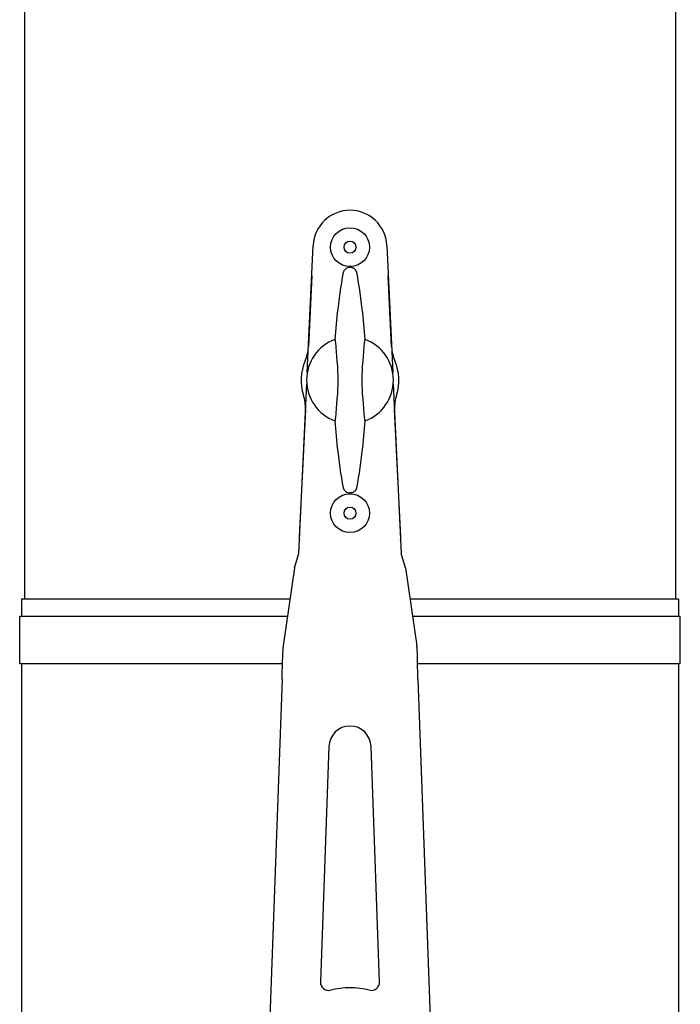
# Model space of a CAD drawing. Extents: x 0 to 594, y 0 to 420.
# Tile 6 of 64: x 84 to 112, y 165 to 206. Entities that reach past the tile are written whole.
import ezdxf

# ---------------------------------------------------------------- set-up
doc = ezdxf.new("R2010")
doc.units = 0
doc.header["$LTSCALE"] = 32.67
for name, color, linetype in [('100-5835_DXF_CONTINUOUS_LI', 7, 'CONTINUOUS'), ('101496_DXF_CONTINUOUS_LINE', 7, 'CONTINUOUS'), ('124884_DXF_CONTINUOUS_LINE', 7, 'CONTINUOUS'), ('126056_DXF_CONTINUOUS_LINE', 7, 'CONTINUOUS'), ('142700_DXF_CONTINUOUS_LINE', 7, 'CONTINUOUS'), ('143125_DXF_CONTINUOUS_LINE', 7, 'CONTINUOUS'), ('143616_DXF_CONTINUOUS_LINE', 7, 'CONTINUOUS')]:
    doc.layers.add(name, color=color, linetype=linetype)

msp = doc.modelspace()

# ---------------------------------------------------------------- linework, layer by layer
at = {"layer": '100-5835_DXF_CONTINUOUS_LI', "color": 7, "linetype": 'CONTINUOUS'}
for points in [[(97.92133, 195.2572), (97.88914, 195.07061), (97.85616, 194.87031), (97.82372, 194.66269), (97.792, 194.44777), (97.76118, 194.22552), (97.73142, 193.99587), (97.70554, 193.78153)], [(98.17647, 195.50911), (98.17065, 195.50827), (98.1404, 195.50194), (98.11151, 195.49266), (98.08571, 195.48135), (98.06295, 195.46869), (98.04244, 195.45486), (98.02411, 195.44021), (98.00787, 195.42508), (97.99352, 195.40967), (97.9808, 195.39403), (97.96962, 195.3783), (97.95987, 195.36265), (97.95133, 195.34697), (97.94392, 195.33137), (97.93756, 195.31602), (97.93215, 195.30081), (97.92766, 195.28575), (97.92403, 195.27091), (97.92133, 195.2572)], [(98.5065, 195.2572), (98.50621, 195.2588), (98.50362, 195.27169), (98.50042, 195.28482), (98.49656, 195.2981), (98.492, 195.31146), (98.48668, 195.32499), (98.4806, 195.33865), (98.47369, 195.35239), (98.46585, 195.36624), (98.45701, 195.38012), (98.44712, 195.39392), (98.43602, 195.4077), (98.42365, 195.42133), (98.40992, 195.43471), (98.3946, 195.44781), (98.37753, 195.46047), (98.35869, 195.47241), (98.33797, 195.48339), (98.31501, 195.49317), (98.28953, 195.50138), (98.26192, 195.5075), (98.25599, 195.50846)], [(98.72229, 193.78148), (98.69643, 193.99566), (98.66669, 194.22521), (98.63588, 194.44736), (98.60417, 194.66222), (98.57174, 194.8698), (98.53878, 195.07008), (98.5065, 195.2572)], [(97.70559, 187.86965), (97.73402, 187.63497), (97.76347, 187.40899), (97.79394, 187.19032), (97.82524, 186.9789), (97.85722, 186.77469), (97.88968, 186.57771), (97.92133, 186.39436)], [(98.5065, 186.39436), (98.53728, 186.57263), (98.56985, 186.77), (98.60194, 186.97468), (98.63336, 187.18665), (98.66394, 187.40596), (98.69351, 187.63266), (98.72221, 187.86939)], [(97.92131, 186.39444), (97.9243, 186.37942), (97.92807, 186.36427), (97.93275, 186.3489), (97.93839, 186.33336), (97.94502, 186.31767), (97.95278, 186.30174), (97.96172, 186.28574), (97.97195, 186.26977), (97.9837, 186.25375), (97.99709, 186.23783), (98.01222, 186.22219), (98.02938, 186.20688), (98.04887, 186.19208), (98.07069, 186.17825), (98.09473, 186.16589), (98.12187, 186.15518), (98.15201, 186.14679), (98.18299, 186.14165), (98.18755, 186.14117)], [(98.26504, 186.14462), (98.27287, 186.14616), (98.29926, 186.15302), (98.32331, 186.16167), (98.34505, 186.1717), (98.36481, 186.18284), (98.38281, 186.19483), (98.39911, 186.20744), (98.41376, 186.22044), (98.4269, 186.23368), (98.43876, 186.24714), (98.44942, 186.26072), (98.45891, 186.27433), (98.46741, 186.28798), (98.47496, 186.30161), (98.48161, 186.31512), (98.48748, 186.32855), (98.49262, 186.34185), (98.49703, 186.35499), (98.50076, 186.36806), (98.50386, 186.38096), (98.5065, 186.39436)]]:
    msp.add_lwpolyline(points, dxfattribs=at)
for centre, radius, start, end in [((98.2139, 195.22851), 0.28309, 81.451518, 97.599567), ((123.07169, 190.82578), 25.53778, 173.353683, 176.198283), ((73.35613, 190.82578), 25.53778, 3.801718, 6.646209), ((98.21391, 190.82578), 1.8045, 110.224073, 249.775891), ((98.21391, 190.82578), 1.8045, 290.224073, 69.775892), ((123.07169, 190.82578), 25.53778, 183.801718, 186.64719), ((73.35613, 190.82578), 25.53778, 353.352225, 356.198283)]:
    msp.add_arc(centre, radius, start, end, dxfattribs=at)
for points, knots in [([(97.59011, 192.51903), (97.59127, 192.51946), (97.59099, 192.51077), (97.59331, 192.50331), (97.59453, 192.48316), (97.59628, 192.46945), (97.59777, 192.46131)], [0, 0, 0, 0, 0.06375403, 0.25745555, 0.57403905, 1, 1, 1, 1]), ([(97.59777, 192.46131), (97.59869, 192.45624), (97.60254, 192.43313), (97.6048, 192.40977), (97.60607, 192.39154)], [0, 0, 0, 0, 0.21984767, 1, 1, 1, 1]), ([(97.60607, 192.39154), (97.64252, 191.8697), (97.78077, 190.82578), (97.64252, 189.78186), (97.60607, 189.26003)], [0, 0, 0, 0, 0.5, 1, 1, 1, 1]), ([(98.82175, 189.26003), (98.7853, 189.78186), (98.64705, 190.82578), (98.7853, 191.8697), (98.82175, 192.39154)], [0, 0, 0, 0, 0.4999999, 1, 1, 1, 1]), ([(98.82175, 192.39154), (98.8222, 192.39803), (98.8241, 192.42138), (98.82702, 192.44467), (98.83006, 192.46131)], [0, 0, 0, 0, 0.27786306, 1, 1, 1, 1]), ([(98.83006, 192.46131), (98.83155, 192.46945), (98.83329, 192.48316), (98.83451, 192.50331), (98.83684, 192.51077), (98.83655, 192.51946), (98.83772, 192.51903)], [0, 0, 0, 0, 0.42596245, 0.74254543, 0.93624622, 1, 1, 1, 1]), ([(97.59777, 189.19025), (97.59628, 189.18211), (97.59455, 189.1684), (97.59329, 189.14825), (97.591, 189.14079), (97.59127, 189.1321), (97.59011, 189.13253)], [0, 0, 0, 0, 0.42596289, 0.74249867, 0.93625097, 1, 1, 1, 1]), ([(97.60607, 189.26003), (97.60562, 189.25353), (97.60373, 189.23018), (97.60081, 189.20689), (97.59777, 189.19025)], [0, 0, 0, 0, 0.27786708, 1, 1, 1, 1]), ([(98.83006, 189.19025), (98.82913, 189.19532), (98.82528, 189.21843), (98.82302, 189.24179), (98.82175, 189.26003)], [0, 0, 0, 0, 0.21984767, 1, 1, 1, 1]), ([(98.83771, 189.13253), (98.83655, 189.1321), (98.83684, 189.14079), (98.83451, 189.14825), (98.83329, 189.1684), (98.83155, 189.18211), (98.83006, 189.19025)], [0, 0, 0, 0, 0.06375403, 0.25745555, 0.57403905, 1, 1, 1, 1])]:
    msp.add_open_spline(points, degree=3, knots=knots, dxfattribs=at)
msp.add_open_spline([(98.26504, 186.14462), (98.23961, 186.13997), (98.21329, 186.13872), (98.18755, 186.14117)], degree=3, dxfattribs=at)
at = {"layer": '101496_DXF_CONTINUOUS_LINE', "color": 7, "linetype": 'CONTINUOUS'}
for p, q in [((84.49491, 179.03793), (84.49491, 181.02693)), ((84.49494, 181.02693), (95.62153, 181.02693)), ((100.80629, 181.02693), (111.93285, 181.02693)), ((111.93291, 179.03793), (111.93291, 181.02693)), ((95.40402, 179.03793), (84.49494, 179.03793)), ((111.93285, 179.03793), (101.0238, 179.03793))]:
    msp.add_line(p, q, dxfattribs=at)
at = {"layer": '124884_DXF_CONTINUOUS_LINE', "color": 7, "linetype": 'CONTINUOUS'}
for p, q in [((84.69891, 310.48739), (84.69891, 181.73301)), ((111.72891, 310.48739), (111.72891, 181.73301))]:
    msp.add_line(p, q, dxfattribs=at)
at = {"layer": '126056_DXF_CONTINUOUS_LINE', "color": 7, "linetype": 'CONTINUOUS'}
for p, q in [((84.57141, 181.73301), (84.57141, 181.02693)), ((95.72464, 181.73301), (84.57142, 181.73301)), ((111.8564, 181.73301), (100.70319, 181.73301)), ((111.85641, 181.73301), (111.85641, 181.02693)), ((84.57141, 179.03793), (84.57141, 156.9197)), ((111.85641, 179.03793), (111.85641, 137.07506))]:
    msp.add_line(p, q, dxfattribs=at)
at = {"layer": '142700_DXF_CONTINUOUS_LINE', "color": 7, "linetype": 'CONTINUOUS'}
for p, q in [((96.43841, 191.14244), (96.68391, 196.42193)), ((99.74391, 196.42193), (99.98941, 191.14244)), ((96.08891, 183.6266), (96.41661, 190.67362)), ((100.01122, 190.67362), (100.33891, 183.6266)), ((95.91338, 183.02556), (96.08891, 183.6266)), ((100.51444, 183.02556), (100.33891, 183.6266)), ((95.91338, 183.02556), (95.44107, 179.79109)), ((100.51444, 183.02556), (100.98675, 179.79109)), ((95.39265, 178.40535), (95.40759, 179.23647)), ((101.03517, 178.40535), (101.02024, 179.23647)), ((95.39265, 178.40535), (94.81391, 162.30465)), ((101.03517, 178.40535), (101.61391, 162.30465)), ((97.33338, 175.60694), (96.98183, 165.82664)), ((99.446, 165.82664), (99.09444, 175.60694))]:
    msp.add_line(p, q, dxfattribs=at)
for centre, radius, start, end in [((98.21391, 196.35078), 1.53165, 2.662412, 177.337588), ((108.95109, 178.99316), 13.54569, 177.400825, 178.970771), ((87.49491, 178.99373), 13.52751, 1.028174, 2.60023), ((98.21391, 175.57529), 0.8811, 2.058602, 177.941398), ((97.32161, 165.81443), 0.34, 177.941398, 283.802984), ((99.10622, 165.81443), 0.34, 256.197016, 2.058602), ((98.21391, 162.18243), 3.4, 76.197016, 103.802984)]:
    msp.add_arc(centre, radius, start, end, dxfattribs=at)
for centre, start_param, end_param in [((98.80539, 179.29982), 2.99659401, 3.05099358), ((97.62243, 179.29982), 0.09059907, 0.14499864)]:
    msp.add_ellipse(centre, major_axis=(3.4, 0), ratio=1, start_param=start_param, end_param=end_param, dxfattribs=at)
at = {"layer": '143125_DXF_CONTINUOUS_LINE', "color": 7, "linetype": 'CONTINUOUS'}
for p, q in [((96.62489, 195.15269), (96.48471, 192.22041)), ((99.94311, 192.22041), (99.80293, 195.15269)), ((96.35956, 189.60246), (96.10594, 184.29702)), ((100.32188, 184.29702), (100.06826, 189.60246))]:
    msp.add_line(p, q, dxfattribs=at)
for centre, radius, start, end in [((94.78665, 192.30158), 1.7, 336.702928, 357.263092), ((101.64117, 192.30158), 1.7, 182.736908, 203.297072), ((98.21391, 190.82578), 2.0315, 156.702928, 197.823257), ((98.21391, 190.82578), 2.0315, 342.176743, 23.297072), ((94.6615, 189.68364), 1.7, 357.263092, 17.823257), ((101.76632, 189.68364), 1.7, 162.176743, 182.736908), ((96.44555, 184.28078), 0.34, 177.263092, 193.775977), ((99.98227, 184.28078), 0.34, 346.224023, 2.736908)]:
    msp.add_arc(centre, radius, start, end, dxfattribs=at)
at = {"layer": '143616_DXF_CONTINUOUS_LINE', "color": 7, "linetype": 'CONTINUOUS'}
for centre, radius in [((98.21391, 196.35078), 0.8075), ((98.21391, 196.35078), 0.24905), ((98.21391, 185.30078), 0.8075), ((98.21391, 185.30078), 0.24905)]:
    msp.add_circle(centre, radius, dxfattribs=at)

doc.saveas('drawing.dxf')
